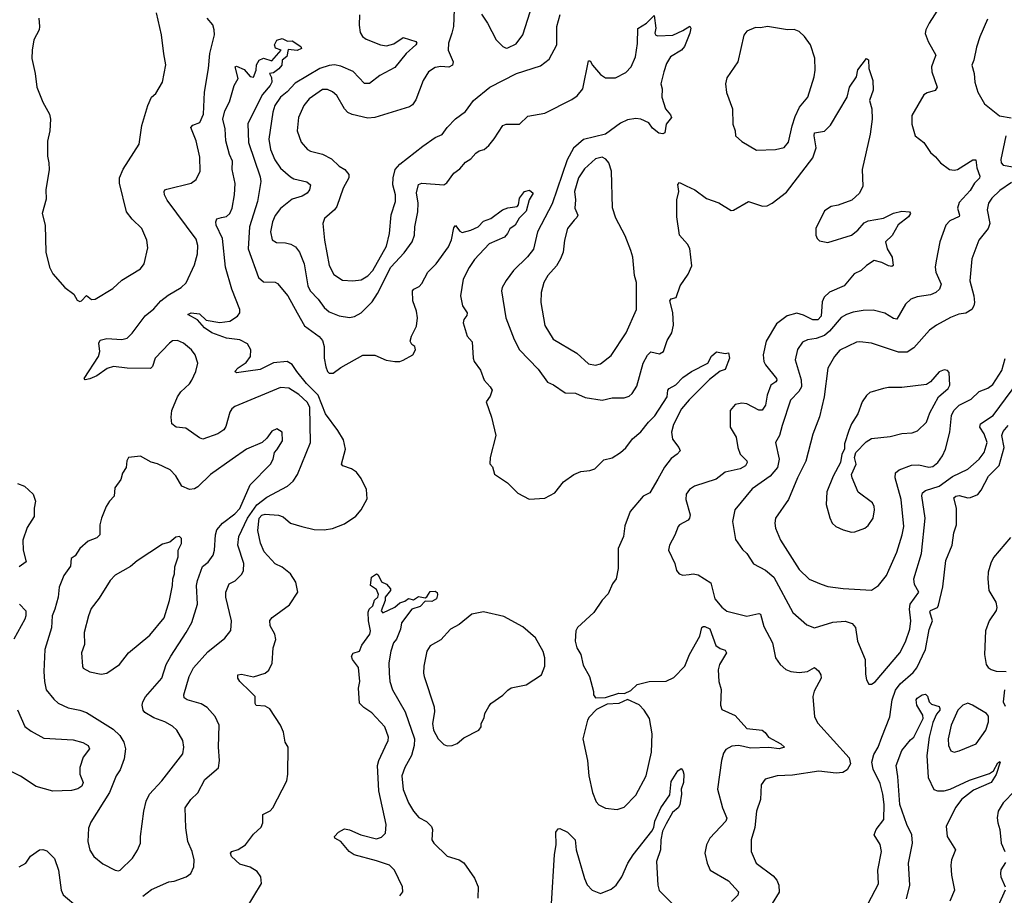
# Model space of a CAD drawing. Extents: x 2056909 to 2160450, y 827444 to 1016825.
# Tile 187 of 256: x 2066008 to 2071852, y 900315 to 905515. Entities that reach past the tile are written whole.
import ezdxf

# ---------------------------------------------------------------- set-up
doc = ezdxf.new("R2010")
doc.units = 0

msp = doc.modelspace()

# ---------------------------------------------------------------- linework, layer by layer
at = {"layer": '0CON10XD'}
for points in [[(2068587.5, 905575), (2068582.7, 905475), (2068573.8, 905435), (2068553.4, 905376.6), (2068551.2, 905335), (2068580.8, 905265), (2068576, 905245), (2068555, 905233.3), (2068507.2, 905237.2), (2068475, 905232.1), (2068435, 905205.6), (2068402.1, 905155), (2068359.8, 905040.2), (2068339.6, 905010.4), (2068322.7, 904997.3), (2068116, 904934), (2068075, 904930.8), (2067982, 904952), (2067955, 904964.4), (2067935.3, 904985.3), (2067889.4, 905065), (2067865, 905087.5), (2067835, 905101.1), (2067805, 905101.5), (2067725.6, 905045), (2067694.4, 905005), (2067663.1, 904935), (2067655.6, 904855), (2067678.1, 904788.1), (2067716, 904745), (2067734.6, 904734.6), (2067805, 904716.7), (2067859.3, 904689.3), (2067904.2, 904645), (2067938, 904625), (2067961.2, 904595), (2067960.8, 904575), (2067928.5, 904515), (2067890, 904405), (2067875.6, 904385), (2067816.9, 904335), (2067806.7, 904305), (2067817.3, 904205), (2067845.6, 904055), (2067872.2, 904002.2), (2067925, 903968.6), (2067985, 903964.3), (2068035, 903971.1), (2068075, 903994.4), (2068104.6, 904025), (2068185, 904169.4), (2068203.8, 904245), (2068213.4, 904356.6), (2068237.7, 904435), (2068238.5, 904475), (2068223.1, 904535), (2068224.6, 904575), (2068236.8, 904625), (2068265, 904657.9), (2068400, 904765), (2068475, 904815.6), (2068516.4, 904833.7), (2068545.6, 904875), (2068595, 904925.6), (2068655, 904970), (2068701.9, 905035), (2068798.9, 905115), (2068956, 905195), (2069098.8, 905241.2), (2069150, 905280), (2069195.6, 905365), (2069196.5, 905475), (2069215.8, 905545.8)], [(2068748.5, 905548.5), (2068785.5, 905495.5), (2068836, 905395), (2068875.7, 905355.7), (2068895, 905345.8), (2068905, 905347.1), (2068955, 905372.5), (2068995.3, 905424.7), (2069051.1, 905605)], [(2071484.3, 905615), (2071405.7, 905495), (2071385.8, 905455), (2071383.4, 905433.4), (2071400.6, 905385), (2071445.8, 905305), (2071431.9, 905268.1), (2071420.8, 905235), (2071422.9, 905205), (2071454.2, 905115), (2071441.2, 905095), (2071395, 905081.4), (2071375, 905068), (2071304.5, 904945.5), (2071304.4, 904895), (2071324, 904825), (2071375, 904786.7), (2071415, 904726.2), (2071445, 904701.2), (2071474, 904665), (2071527.5, 904625), (2071555, 904620.6), (2071575, 904625.6), (2071665, 904681.9), (2071683.8, 904683.8), (2071690.3, 904635), (2071707.8, 904585), (2071705.3, 904574.7), (2071674.6, 904545), (2071649.6, 904500.4), (2071585, 904429.4), (2071575.4, 904395), (2071587.3, 904355), (2071584.5, 904345.5), (2071529.1, 904320.9), (2071505.7, 904295), (2071469.4, 904195), (2071447.9, 904082.1), (2071442.7, 904045), (2071446.5, 904015), (2071477.8, 903945), (2071467.8, 903915), (2071446.9, 903895), (2071415, 903881.1), (2071335, 903870), (2071297.5, 903855), (2071266.7, 903825), (2071215, 903737.1), (2071195, 903740.6), (2071142.7, 903772.7), (2071075, 903790.5), (2071015, 903788.5), (2070955, 903777.8), (2070915, 903764.5), (2070885, 903745.6), (2070814.7, 903665), (2070785, 903639.7), (2070735, 903621.3), (2070685, 903614.5), (2070655, 903599.2), (2070625, 903556.2), (2070610.4, 903495), (2070646.8, 903376.8), (2070647.8, 903335), (2070632.8, 903307.2), (2070582.5, 903255), (2070534.2, 903104.2), (2070518.1, 903045), (2070494.3, 903005), (2070516.9, 902905), (2070505.4, 902855), (2070463.3, 902805), (2070355, 902728.9), (2070252.9, 902605), (2070240, 902535), (2070257.7, 902427.7), (2070298.3, 902368.3), (2070324.3, 902344.3), (2070363.5, 902283.5), (2070435, 902246.9), (2070485, 902204.3), (2070598.1, 901995), (2070681.1, 901921.1), (2070725, 901904.4), (2070835, 901937.3), (2070907.8, 901942.2), (2070948.9, 901928.9), (2070968.9, 901905), (2070981.9, 901825), (2071026.9, 901715), (2071028, 901628), (2071034.2, 901594.2), (2071049.3, 901569.3), (2071065, 901568.8), (2071085, 901583.8), (2071232.5, 901755), (2071265, 901820), (2071292.1, 901895), (2071297.9, 901945), (2071289.7, 902015), (2071294.1, 902045), (2071344.4, 902115), (2071320, 902160), (2071315.9, 902195), (2071360, 902345), (2071382.3, 902555), (2071362.4, 902687.6), (2071366.7, 902705), (2071385, 902718.5), (2071465, 902744.2), (2071545, 902801.6), (2071636.7, 902845), (2071703.3, 902905), (2071732.2, 902945), (2071750.8, 903005), (2071732.1, 903055), (2071706.7, 903095), (2071710.8, 903115), (2071785.4, 903165), (2071972.3, 903415)], [(2066120.9, 905525), (2066126.2, 905475), (2066123.5, 905455), (2066091.1, 905395), (2066080.9, 905335), (2066080.5, 905285), (2066100, 905195), (2066109.4, 905115), (2066145.6, 905025), (2066184.6, 904955), (2066190.4, 904925), (2066186.2, 904855), (2066173, 904793), (2066172.8, 904705), (2066181.8, 904665), (2066182.2, 904625), (2066163.1, 904505), (2066165, 904450), (2066141.1, 904365), (2066158.6, 904295), (2066162.9, 904135), (2066185.7, 904045), (2066205, 904006), (2066275.6, 903925.6), (2066328.8, 903885), (2066348.8, 903848.8), (2066365, 903841.2), (2066375, 903846), (2066405, 903877.5), (2066435, 903854), (2066456.7, 903855), (2066560.9, 903919.1), (2066615, 903967.5), (2066725, 904036), (2066747.5, 904065), (2066768.8, 904161.2), (2066762.5, 904205), (2066732.5, 904275), (2066675, 904330.8), (2066641.1, 904375), (2066600.4, 904545), (2066599.6, 904575), (2066623, 904627), (2066716.5, 904775), (2066733.6, 904886.4), (2066767.8, 905005), (2066790.8, 905055), (2066815, 905076.2), (2066855.8, 905144.2), (2066876.1, 905246.1), (2066862.5, 905312.5), (2066850, 905425), (2066820.6, 905555)], [(2066964.1, 903305.9), (2067015, 903351.9), (2067030.6, 903375), (2067054.3, 903425), (2067064.3, 903475), (2067049.2, 903525), (2067027.5, 903555), (2066980, 903595), (2066945, 903609.1), (2066915, 903607.3), (2066897.1, 903595), (2066811.9, 903505), (2066795.6, 903455), (2066785, 903444.4), (2066645, 903445.5), (2066565, 903455.6), (2066527, 903443), (2066465, 903400.6), (2066425, 903382.5), (2066396.7, 903376.7), (2066390, 903385), (2066475.7, 903515.7), (2066483.8, 903545), (2066477.1, 903595), (2066485, 903612.9), (2066525, 903622.1), (2066615, 903616.4), (2066645.3, 903624.7), (2066675, 903654.3), (2066753.6, 903756.4), (2066805, 903797.8), (2066845, 903845.4), (2066888.8, 903878.8), (2066967.1, 903925), (2066996.6, 903953.4), (2067045, 904058.8), (2067063.6, 904125), (2067065.4, 904175), (2067055, 904210.8), (2066882.4, 904442.4), (2066866.5, 904475), (2066865.6, 904494.4), (2066870, 904505), (2066880.4, 904509.6), (2067025.4, 904544.6), (2067055, 904566), (2067078.9, 904615), (2067077.9, 904697.9), (2067055.6, 904795), (2067022.9, 904875), (2067035, 904889.4), (2067077.1, 904905), (2067099.5, 904955), (2067105.4, 905085), (2067128, 905225), (2067135.7, 905314.2), (2067163.3, 905425), (2067163.1, 905455), (2067154.3, 905485), (2067120.8, 905525)], [(2068024, 905544), (2068023, 905483), (2068029.5, 905439.5), (2068043.3, 905415), (2068065, 905399.5), (2068150, 905365), (2068185, 905360), (2068228.1, 905371.9), (2068285, 905410), (2068360, 905385), (2068364.4, 905375), (2068360, 905365), (2068302.7, 905315), (2068235, 905230.6), (2068145.4, 905184.6), (2068085, 905135.5), (2068055, 905136.9), (2067986.9, 905206.9), (2067915, 905238.6), (2067876.7, 905246.7), (2067845, 905243.2), (2067789.4, 905225), (2067642.7, 905137.3), (2067595, 905086.2), (2067555, 905054.6), (2067521.8, 905005), (2067510.8, 904965), (2067487.7, 904805), (2067497.5, 904745), (2067523, 904683), (2067555, 904633.1), (2067615, 904581.9), (2067635, 904570.5), (2067712, 904552), (2067734, 904535), (2067728.6, 904505), (2067715, 904484.4), (2067685, 904466.7), (2067625, 904448.5), (2067555, 904393.3), (2067525, 904352.2), (2067508.4, 904315), (2067497.5, 904255), (2067506.9, 904206.9), (2067532.4, 904192.4), (2067585, 904190.9), (2067617.7, 904182.3), (2067645.9, 904165.9), (2067669.1, 904135), (2067696.8, 904065), (2067719.1, 903935), (2067731.5, 903905), (2067779.5, 903855), (2067815.6, 903805), (2067845, 903780.5), (2067905, 903756.7), (2067965, 903746.9), (2067995, 903752.9), (2068035, 903774.3), (2068100.5, 903839.5), (2068131.5, 903888.5), (2068210.3, 904045), (2068289.9, 904130.1), (2068337.3, 904195), (2068351.5, 904235), (2068353.8, 904285), (2068371.2, 904375), (2068373.6, 904425), (2068363.5, 904486.5), (2068375, 904535.7), (2068395, 904544.5), (2068525, 904534.2), (2068542.9, 904547.1), (2068585, 904604), (2068621.1, 904628.9), (2068655, 904668.6), (2068685, 904689.2), (2068715, 904722), (2068735, 904735.8), (2068765, 904743.8), (2068792.1, 904767.9), (2068825, 904807.5), (2068875, 904886.2), (2068895.7, 904894.3), (2068974.4, 904895.6), (2069025, 904941.4), (2069125, 904960.8), (2069285, 905040.8), (2069317.4, 905062.6), (2069351.4, 905105), (2069385, 905270), (2069395, 905270), (2069408.6, 905245), (2069455, 905189.4), (2069485, 905170), (2069545, 905170), (2069605, 905200.6), (2069638.2, 905235), (2069663.9, 905295), (2069675.4, 905374.6), (2069676.7, 905463.3), (2069728.8, 905495), (2069775, 905540), (2069783.3, 905465), (2069777.5, 905435), (2069783.6, 905423.6), (2069795, 905420), (2069885, 905423.8), (2069945, 905450), (2069985, 905476.7), (2069991.2, 905465), (2069986.5, 905435), (2069954.6, 905355.4), (2069935.4, 905334.6), (2069870.5, 905295), (2069846.9, 905255), (2069830.8, 905205), (2069813.8, 905135), (2069821.2, 905105), (2069818.8, 905055), (2069841.2, 904985), (2069870.5, 904950.5), (2069876, 904935), (2069846.2, 904895), (2069837, 904843), (2069825, 904837.5), (2069801.7, 904841.7), (2069765, 904870), (2069743, 904903), (2069695, 904923.8), (2069665, 904928), (2069615, 904920.6), (2069575, 904901.5), (2069484.4, 904835.6), (2069355, 904803.9), (2069295, 904752.3), (2069257.6, 904682.4), (2069167.9, 904422.1), (2069081.2, 904255), (2069057.6, 904152.4), (2069022.7, 904107.3), (2068938.6, 904025), (2068895, 903966.2), (2068872.5, 903925), (2068868.6, 903905), (2068894, 903744), (2068942.5, 903615), (2068975.5, 903555.5), (2069085, 903440), (2069141.8, 903361.8), (2069177.1, 903347.1), (2069245, 903300), (2069306.4, 903296.4), (2069365, 903270.6), (2069465, 903255.6), (2069525, 903268.9), (2069595, 903270), (2069625, 903279.2), (2069642.5, 903295), (2069670.7, 903339.3), (2069709.1, 903475), (2069735, 903522.9), (2069755, 903542.2), (2069805, 903531.5), (2069828.9, 903545), (2069850.7, 903609.3), (2069879.6, 903655), (2069889.5, 903700.5), (2069885.4, 903775.4), (2069867.5, 903845), (2069875, 903857.1), (2069904.2, 903865.8), (2069927.5, 903935), (2069976.6, 904003.4), (2069997.3, 904052.7), (2069986.2, 904156.2), (2069972.8, 904182.8), (2069924.2, 904235), (2069909.2, 904345), (2069908.8, 904445), (2069920, 904495), (2069913.8, 904536.2), (2069925, 904547.5), (2069965, 904528), (2070015, 904504), (2070085, 904454.2), (2070157.7, 904427.7), (2070231.7, 904381.7), (2070245, 904383.3), (2070335, 904435.8), (2070417.3, 904407.3), (2070445, 904410.6), (2070475, 904425.5), (2070559.6, 904490.4), (2070716.2, 904695), (2070735.4, 904755), (2070722.9, 904825), (2070725, 904843.3), (2070785, 904852.7), (2070821.3, 904888.7), (2070919.1, 905055), (2070932.8, 905115), (2070974.4, 905175), (2070983.6, 905216.4), (2071035, 905283.8), (2071046, 905276), (2071047.5, 905225), (2071072, 905155), (2071073.6, 905096.4), (2071052.5, 905035), (2071065.9, 904985.9), (2071068.8, 904925), (2071055.8, 904835), (2071009.2, 904625), (2071012.7, 904527.3), (2070993.8, 904485), (2070947, 904443), (2070865.7, 904414.3), (2070825, 904406.7), (2070785, 904380), (2070734.2, 904275), (2070732.9, 904235), (2070740.8, 904215), (2070755, 904202), (2070805, 904192.5), (2070945.4, 904234.6), (2070982.5, 904265), (2071021.2, 904308.8), (2071045, 904320), (2071135, 904337.1), (2071195, 904365.6), (2071245, 904377.1), (2071290, 904375), (2071296, 904364), (2071283.8, 904345), (2071222.2, 904297.8), (2071187.2, 904232.8), (2071147.5, 904195), (2071156.9, 904155), (2071187.3, 904105), (2071193.3, 904055), (2071185, 904050), (2071165, 904052.5), (2071125, 904072.9), (2071080, 904085), (2071033.8, 904055), (2071003.8, 904025), (2070962, 904005), (2070901.1, 903935), (2070815, 903897.5), (2070783, 903867), (2070771.2, 903838.8), (2070765.3, 903755), (2070745, 903732), (2070715, 903733.2), (2070660.8, 903760.8), (2070621.5, 903771.5), (2070563.1, 903756.9), (2070500.2, 903709.8), (2070438.1, 903605), (2070421.9, 903525), (2070424.2, 903485), (2070434.2, 903465), (2070500, 903385), (2070502.2, 903375), (2070495.6, 903365), (2070466.4, 903343.7)], [(2071752.6, 905517.4), (2071706.8, 905413.2), (2071687.4, 905352.6), (2071672.2, 905275), (2071659.6, 905245), (2071673.1, 905195), (2071677.8, 905145), (2071695.6, 905085), (2071734.6, 905014.6), (2071823.5, 904943.5), (2071893, 904933)], [(2070380.9, 904740.9), (2070495, 904744.2), (2070545, 904756), (2070572.4, 904787.6), (2070592.5, 904885), (2070610.5, 904939.5), (2070637.5, 904995), (2070686.5, 905055), (2070724.5, 905175), (2070730, 905215), (2070727.3, 905287.3), (2070701.2, 905365), (2070666.7, 905415), (2070634.1, 905444.1), (2070605, 905456.7), (2070565, 905454), (2070446.2, 905473.8), (2070405, 905466.7), (2070375, 905468.8), (2070323.9, 905446.1), (2070306.7, 905423.3), (2070271.2, 905265), (2070205, 905170), (2070197.5, 905135), (2070203, 905083), (2070240, 904985), (2070241.2, 904895), (2070254, 904855), (2070256.2, 904825), (2070295, 904792), (2070380.9, 904740.9)], [(2067682.5, 902505), (2067755, 902486.7), (2067814.3, 902485.7), (2067865, 902493.3), (2067935, 902521.1), (2068002.4, 902567.6), (2068035, 902603.8), (2068069.6, 902670.4), (2068065.5, 902725), (2068035, 902790.8), (2068007.9, 902827.9), (2067977.9, 902847.9), (2067925.7, 902865.7), (2067918, 902875), (2067942.2, 902965), (2067929.5, 903019.5), (2067896.9, 903075), (2067822.4, 903175), (2067780.2, 903285), (2067711.1, 903355), (2067652.5, 903425), (2067625, 903468.2), (2067595, 903484.5), (2067515, 903477.7), (2067435, 903437.7), (2067365, 903428.2), (2067295, 903418), (2067284.2, 903425), (2067305, 903448.5), (2067351.4, 903478.6), (2067377.3, 903515), (2067380, 903555), (2067360.5, 903590.5), (2067315, 903613.1), (2067235, 903624.2), (2067148.1, 903655), (2067104.6, 903685), (2067062.7, 903732.7), (2067006.7, 903765), (2067025.8, 903774.2), (2067075, 903767.9), (2067115, 903730.5), (2067195, 903716.4), (2067255, 903724.4), (2067301.2, 903755), (2067314, 903775), (2067314.2, 903795), (2067266.7, 903915), (2067229.6, 904045), (2067211.1, 904215), (2067174.4, 904295.6), (2067171.4, 904315), (2067177.7, 904332.3), (2067205, 904341.4), (2067235, 904345.8), (2067255, 904363.8), (2067268.9, 904395), (2067283.1, 904475), (2067286.8, 904543.2), (2067268.9, 904625), (2067272, 904675), (2067253.3, 904715), (2067232.2, 904795), (2067227.7, 904867.7), (2067213.3, 904925), (2067225, 904973.3), (2067253.4, 905026.6), (2067280, 905125), (2067303.8, 905165), (2067287.5, 905235), (2067295, 905240), (2067339.7, 905219.7), (2067375, 905177.5), (2067395, 905173.8), (2067411.2, 905215), (2067413, 905247), (2067430, 905275), (2067455, 905285.8), (2067505, 905270), (2067560, 905335), (2067527, 905347), (2067521.2, 905365), (2067535, 905393.8), (2067565, 905404), (2067597, 905387), (2067625, 905390), (2067677.5, 905355), (2067680, 905345), (2067655, 905332), (2067601.7, 905338.3), (2067593.6, 905296.4), (2067566.7, 905275), (2067563.3, 905245), (2067546, 905224), (2067515, 905200), (2067490, 905195), (2067502.5, 905172.5), (2067504.2, 905145), (2067494.3, 905125), (2067448.6, 905071.4), (2067361.7, 904898.3), (2067366.2, 904786.2), (2067435, 904582.5), (2067438.8, 904555), (2067419.1, 904435), (2067371.4, 904285), (2067364.7, 904155), (2067424.8, 903984.8), (2067455, 903958.4), (2067525, 903955.7), (2067538.7, 903948.7), (2067599.6, 903875), (2067654, 903775), (2067698, 903698), (2067785, 903633.1), (2067805, 903610), (2067815.7, 903575), (2067814.5, 903505), (2067824.1, 903454.1), (2067835, 903425.6), (2067845.8, 903415), (2067867.8, 903415), (2067915, 903450.4), (2068045, 903522.5), (2068115, 903522.9), (2068183.2, 903493.2), (2068235, 903486.2), (2068265, 903486.2), (2068285, 903493.8), (2068342.5, 903525), (2068356.7, 903555), (2068352.5, 903575), (2068336.1, 903586.1), (2068326.2, 903605), (2068334, 903635), (2068363.8, 903695), (2068368.8, 903745), (2068364.1, 903784.1), (2068340.8, 903845), (2068340, 903905), (2068346.7, 903915), (2068379.1, 903930.9), (2068395, 903948.8), (2068430, 904015), (2068480.8, 904065), (2068553.2, 904166.8), (2068571.3, 904208.7), (2068585, 904280), (2068595, 904292.5), (2068620.2, 904260.2), (2068635, 904250.8), (2068685, 904265.8), (2068728.8, 904285), (2068761.2, 904318.8), (2068805, 904334.4), (2068873.1, 904386.9), (2068905, 904398.5), (2068960, 904405), (2068968, 904415), (2068974, 904455), (2069005, 904495.8), (2069035, 904502), (2069056.7, 904485), (2069032, 904445), (2069015, 904378.8), (2068973.3, 904336.7), (2068948.9, 904295), (2068917.6, 904272.4), (2068904.4, 904245), (2068885, 904223.6), (2068795, 904184.5), (2068708.3, 904091.7), (2068675.8, 904044.2), (2068640, 903975), (2068624.4, 903875), (2068635.6, 903815), (2068664.2, 903775), (2068661.7, 903758.3), (2068644.2, 903735), (2068639.4, 903715), (2068663.8, 903636.2), (2068692.9, 903602.9), (2068699.2, 903505), (2068705.7, 903485), (2068743.4, 903433.4), (2068764, 903375), (2068801.2, 903335), (2068812, 903315), (2068801.2, 903278.8), (2068777.5, 903245), (2068809.2, 903155), (2068834, 903045), (2068801.2, 902915), (2068798.3, 902878.3), (2068815, 902860), (2068827, 902817), (2068902.5, 902765), (2068963.9, 902703.9), (2069033, 902667), (2069125.9, 902674.1), (2069183.9, 902706.1), (2069235, 902771.2), (2069296.8, 902813.2), (2069338.8, 902831.2), (2069392.7, 902837.3), (2069422.7, 902847.3), (2069475, 902900.8), (2069525, 902914), (2069573.8, 902945), (2069605, 902972), (2069644.6, 903025.4), (2069695, 903067.5), (2069739.6, 903125), (2069777.7, 903162.3), (2069850.9, 903275), (2069856, 903315), (2069864, 903325), (2069902.7, 903347.3), (2069945, 903390), (2069995, 903426.2), (2070092.5, 903475), (2070115, 903516.7), (2070145, 903543.3), (2070195, 903533.3), (2070216.2, 903536.2), (2070220.8, 903505), (2070195, 903437.5), (2070165, 903428), (2070102.1, 903377.9), (2069981.5, 903258.5), (2069936.3, 903203.7), (2069888.9, 903111.1), (2069876.7, 903065), (2069883.3, 903023.3), (2069920, 902975), (2069928, 902955), (2069911.2, 902935), (2069875, 902909.2), (2069835, 902858.6), (2069796.1, 902786.1), (2069747.5, 902705), (2069708.8, 902685), (2069632.5, 902595), (2069600, 902510), (2069592.9, 902445), (2069561.1, 902375), (2069560.8, 902255), (2069548.8, 902195), (2069526.2, 902165), (2069501.2, 902105), (2069465, 902068.8), (2069415.8, 901995), (2069318.8, 901905), (2069310, 901885), (2069305.8, 901825), (2069315.7, 901785.7), (2069338, 901745), (2069352.7, 901682.7), (2069390, 901615), (2069413.8, 901525), (2069413.3, 901505), (2069425, 901487.5), (2069485, 901490), (2069563.8, 901516.2), (2069597, 901513), (2069635, 901531.2), (2069672.8, 901567.2), (2069745, 901585.7), (2069845, 901587.5), (2069891.7, 901608.3), (2069955.7, 901675), (2069984.3, 901745), (2070045.6, 901854.4), (2070058, 901905), (2070065, 901912), (2070075, 901911.4), (2070105, 901897.8), (2070139.4, 901799.4), (2070165, 901780), (2070195, 901770), (2070202.5, 901755), (2070161.9, 901685), (2070154.4, 901655), (2070158.6, 901585), (2070172.7, 901537.3), (2070167.1, 901445), (2070175, 901418.8), (2070255, 901383.3), (2070325, 901305.6), (2070415.6, 901295.6), (2070432.7, 901282.7), (2070453.6, 901253.6), (2070526.7, 901215), (2070547.5, 901195), (2070515.6, 901184.4), (2070455, 901192.1), (2070345, 901189.7), (2070305, 901198.7), (2070275, 901205.3), (2070235, 901200.8), (2070199.2, 901180.8), (2070185, 901160), (2070172.9, 901115), (2070150, 900945), (2070180, 900835), (2070206.3, 900773.7), (2070199.5, 900755), (2070105, 900653.8), (2070085.7, 900615), (2070074.2, 900565), (2070088.6, 900505), (2070106, 900465), (2070215, 900400.4), (2070274.6, 900335), (2070271.5, 900315), (2070232.7, 900277.3)], [(2071860.8, 904825), (2071831.2, 904685), (2071834.6, 904665), (2071845, 904651.8), (2071902.2, 904642.2)], [(2069425, 903464.4), (2069455, 903471.9), (2069518.3, 903521.7), (2069607.8, 903655), (2069670, 903795), (2069669.1, 903955), (2069656.5, 903995), (2069646.7, 904105), (2069635.7, 904145), (2069601.7, 904231.7), (2069547, 904337), (2069527.3, 904397.3), (2069520.6, 904615), (2069504.5, 904664.5), (2069486.9, 904686.9), (2069465, 904699.4), (2069425, 904689.4), (2069361.1, 904628.9), (2069324.1, 904575.9), (2069300.4, 904495), (2069306.7, 904445), (2069303.1, 904395), (2069320, 904355), (2069315, 904340), (2069300, 904325), (2069260, 904275), (2069241.5, 904205), (2069233.3, 904135), (2069218.2, 904095), (2069195, 904054.3), (2069143.3, 903995), (2069118.2, 903955), (2069102.5, 903895), (2069101.5, 903835), (2069125, 903698.8), (2069175, 903617.5), (2069315, 903535.6), (2069385, 903471.9), (2069425, 903464.4)], [(2071895, 904549.1), (2071825, 904500.5), (2071778.1, 904455), (2071757.8, 904425), (2071750, 904385), (2071766.5, 904305), (2071756.9, 904275), (2071701.5, 904205), (2071659.5, 904095), (2071647.5, 903965), (2071670.9, 903875), (2071674.6, 903835), (2071671.5, 903815), (2071659.4, 903795), (2071625, 903772.2), (2071583.1, 903766.9), (2071532.7, 903747.3), (2071449.1, 903700.9), (2071408.9, 903671.1), (2071315, 903566.7), (2071275, 903540.9), (2071225, 903540), (2071065, 903594.4), (2070995, 903602.5), (2070975, 903600.8), (2070876.7, 903553.3), (2070844.4, 903515), (2070805.5, 903445), (2070782.9, 903275), (2070755, 903156.7), (2070716, 903054), (2070675, 902894), (2070625.4, 902795), (2070572.2, 902665), (2070494.4, 902555.6), (2070489.4, 902525), (2070494.4, 902495), (2070523.4, 902423.4), (2070635, 902250.8), (2070695, 902192.5), (2070765, 902162.5), (2070805, 902149.2), (2070895, 902136.9), (2071065, 902127.5), (2071106.2, 902155), (2071152.5, 902215), (2071166.2, 902246.2), (2071215, 902353.8), (2071246.8, 902455), (2071255.3, 902505), (2071240.7, 902665), (2071205.5, 902795), (2071205.7, 902825), (2071227.6, 902842.4), (2071301.2, 902868.8), (2071345, 902870.9), (2071405, 902857.1), (2071427.5, 902862.5), (2071457.5, 902885), (2071485.4, 902925), (2071503.1, 902965), (2071530, 903065), (2071540, 903165), (2071553.3, 903195), (2071584.4, 903225), (2071655, 903262.2), (2071703.4, 903306.6), (2071755, 903326.2), (2071785, 903348.5), (2071837.8, 903432.2), (2071857.9, 903502.1)], [(2070945, 902472), (2070965, 902474), (2071025, 902496), (2071045, 902512), (2071073.1, 902555), (2071081.9, 902605), (2071080.6, 902625), (2071069.2, 902645), (2070985, 902710), (2070949.2, 902795), (2070946, 902815), (2070972.5, 902875), (2070964, 902915), (2070971.2, 902945), (2071031.7, 903008.3), (2071065, 903028), (2071175, 903039.4), (2071245, 903058.1), (2071305, 903062.2), (2071336.3, 903073.7), (2071390, 903125), (2071410.2, 903179.8), (2071462, 903275), (2071518.8, 903325), (2071528.8, 903345), (2071525, 903420), (2071515, 903432.5), (2071495, 903436.7), (2071465.9, 903424.1), (2071415, 903363.8), (2071390.5, 903349.5), (2071245, 903330), (2071165, 903330), (2071135.5, 903324.5), (2071055, 903301.2), (2071035, 903283.3), (2071009.2, 903245), (2070984, 903175), (2070946, 903115), (2070929.2, 903075), (2070903, 902997), (2070904, 902965), (2070888.8, 902935), (2070880, 902885), (2070835.8, 902805), (2070798.3, 902711.7), (2070795.8, 902635), (2070816.1, 902556.1), (2070830, 902525), (2070852.5, 902505), (2070895, 902486.2), (2070945, 902472)], [(2066739.4, 900310.6), (2066790.5, 900349.5), (2066892.5, 900395), (2066925, 900400), (2066995.8, 900424.2), (2067023.8, 900445), (2067040.8, 900485), (2067043.1, 900525), (2067032.5, 900575), (2067005.6, 900635), (2066993.5, 900715), (2066989.5, 900835), (2067024.3, 900885), (2067066.2, 900923.8), (2067106.3, 901003.7), (2067187.5, 901072.5), (2067192.9, 901115), (2067187.3, 901195), (2067191.9, 901325), (2067167.6, 901377.6), (2067119.8, 901429.8), (2067085, 901452.9), (2067001.2, 901475), (2066985, 901488.8), (2066981.9, 901505), (2067014, 901615), (2067039.6, 901665), (2067125, 901761.9), (2067225, 901842), (2067262.1, 901887.9), (2067264.4, 901945), (2067231.1, 902085), (2067230.6, 902115), (2067252, 902165), (2067287.2, 902182.8), (2067327.4, 902222.6), (2067336.9, 902245), (2067338.5, 902285), (2067301.8, 902395), (2067309.2, 902445), (2067360.5, 902555), (2067415, 902634.2), (2067475, 902680), (2067598, 902745), (2067630.8, 902775), (2067657.1, 902815), (2067734.5, 903005), (2067730, 903215), (2067713.3, 903243.3), (2067665, 903290), (2067605, 903326.4), (2067555, 903331.1), (2067285, 903217.1), (2067266.3, 903203.7), (2067255, 903184), (2067231.5, 903098.5), (2067219.8, 903080.2), (2067184.6, 903055.4), (2067095, 903024.2), (2067075, 903031.4), (2066995, 903088.6), (2066936.2, 903096.2), (2066911.1, 903115), (2066907.1, 903155), (2066911.2, 903195), (2066944.5, 903275), (2066964.1, 903305.9)], [(2070466.4, 903343.7), (2070444, 903285), (2070435.5, 903225), (2070415, 903197.1), (2070395, 903197.1), (2070325, 903232.9), (2070295, 903238.1), (2070255, 903229.2), (2070226, 903195), (2070225.8, 903095), (2070261.5, 903035), (2070270, 902975), (2070284.5, 902935), (2070324.4, 902895), (2070326.7, 902885), (2070316.4, 902865), (2070285, 902848.2), (2070195, 902828.9), (2070142.9, 902787.1), (2070014.4, 902745.6), (2069984.5, 902725.5), (2069965, 902697.5), (2069962.9, 902665), (2069988.1, 902575), (2069984.5, 902555.5), (2069975, 902542.9), (2069925, 902515.7), (2069915.8, 902505), (2069896.3, 902453.7), (2069864.2, 902395), (2069858.6, 902365), (2069897.5, 902285), (2069906, 902245), (2069922, 902225), (2069945, 902215.6), (2069981.2, 902221.2), (2070005, 902224.4), (2070035, 902219.1), (2070109.8, 902169.8), (2070134.5, 902075), (2070175, 902026.9), (2070205, 902002.7), (2070325, 901973.5), (2070395, 901988.1), (2070405, 901984), (2070425, 901911.2), (2070476.9, 901815), (2070494.2, 901725), (2070521.2, 901685), (2070555, 901656.2), (2070585, 901644), (2070635, 901638), (2070685, 901644.4), (2070725, 901668), (2070749.1, 901649.1), (2070764, 901625), (2070765.8, 901605), (2070723.3, 901526.7), (2070715.4, 901495), (2070725.7, 901375), (2070745, 901337.5), (2070932.2, 901132.2), (2070940, 901095), (2070919.5, 901060.5), (2070894.7, 901045.3), (2070855, 901041.1), (2070751.7, 901051.7), (2070595, 901027.7), (2070504.7, 901025.3), (2070433.3, 901005), (2070408.3, 900971.7), (2070405.5, 900885), (2070381.5, 900815), (2070372.1, 900717.9), (2070350.8, 900645), (2070349.2, 900575), (2070380, 900505), (2070481.2, 900431.2), (2070501.5, 900405), (2070514.5, 900375), (2070515.5, 900334.5), (2070474.5, 900265.5)], [(2066595, 900460), (2066605, 900464.2), (2066677.8, 900535), (2066707.6, 900582.4), (2066725.5, 900624.5), (2066725.7, 900665), (2066745.6, 900815), (2066759.4, 900875), (2066778.1, 900915), (2066851.1, 900995), (2066976.7, 901155), (2066981.5, 901195), (2066975.5, 901235), (2066941.4, 901295), (2066915, 901319.4), (2066869.2, 901345), (2066805, 901368.5), (2066751.2, 901401.2), (2066740, 901415), (2066735.6, 901445), (2066738.5, 901465), (2066755, 901494.2), (2066851.1, 901605), (2066878.2, 901685), (2066904.5, 901735), (2066995.5, 901875), (2067030.5, 901935), (2067063.8, 902045), (2067057.7, 902155), (2067063.6, 902185), (2067092.9, 902267.1), (2067127.1, 902292.9), (2067156, 902335), (2067164.1, 902365), (2067169.2, 902455), (2067178.8, 902485), (2067211.5, 902525), (2067285, 902580), (2067315, 902612.1), (2067376.3, 902753.7), (2067495.7, 902875), (2067512.5, 902905), (2067520, 902945), (2067535, 902960), (2067567.1, 903015), (2067565.9, 903065.9), (2067535, 903086), (2067505, 903071.2), (2067475, 903030), (2067447.5, 903005), (2067355, 902964.4), (2067269.4, 902905), (2067141.4, 902815), (2067065, 902741.1), (2067045, 902728.1), (2067015, 902724.4), (2066970, 902745), (2066935, 902806.2), (2066901.2, 902841.2), (2066825, 902877.5), (2066787.3, 902887.3), (2066725, 902922.5), (2066654.1, 902915.9), (2066643.9, 902896.1), (2066640, 902855), (2066618.3, 902821.7), (2066608.8, 902785), (2066572.5, 902735), (2066569.4, 902685), (2066540, 902655), (2066522, 902625), (2066494, 902555), (2066484.2, 902515), (2066484, 902455), (2066465, 902437.5), (2066415, 902418), (2066364.5, 902375.5), (2066337.9, 902332.1), (2066313.8, 902315), (2066309.7, 902270.3), (2066270.8, 902215), (2066242.5, 902145), (2066235.7, 902085), (2066216.7, 902015), (2066200.9, 901975), (2066196.9, 901903.1), (2066156.2, 901775), (2066151.9, 901645), (2066154.4, 901585), (2066165, 901536.2), (2066209.8, 901479.8), (2066237.1, 901457.1), (2066295, 901427.8), (2066365.5, 901415.5), (2066405, 901401.4), (2066561.9, 901301.9), (2066603.2, 901263.2), (2066625.6, 901225), (2066635.4, 901185.4), (2066628.8, 901125), (2066605, 901061.2), (2066580.6, 901025), (2066540, 900925), (2066430.7, 900749.3), (2066415.4, 900714.6), (2066411.5, 900635), (2066425, 900584), (2066448.1, 900545), (2066501.1, 900501.1), (2066575, 900464.4), (2066595, 900460)], [(2071043.5, 900266.5), (2071106.4, 900383.6), (2071101.5, 900465), (2071124.5, 900575), (2071116.3, 900616.3), (2071080, 900675), (2071092.5, 900705), (2071138.2, 900765), (2071138.4, 900855), (2071131.5, 900915), (2071115, 900980), (2071074.4, 901065), (2071066.9, 901105), (2071077.9, 901152.1), (2071104.5, 901195), (2071126.2, 901253.8), (2071172.9, 901375), (2071186.2, 901475), (2071207.5, 901532.5), (2071235, 901571.8), (2071311.1, 901638.9), (2071333.6, 901666.4), (2071385.3, 901775), (2071406.6, 901893.4), (2071425.3, 901945), (2071411.4, 901998.6), (2071415, 902006.1), (2071455, 902024.6), (2071462.1, 902037.9), (2071487.2, 902147.2), (2071506.1, 902303.9), (2071543.5, 902395), (2071552.5, 902467.5), (2071569.2, 902515), (2071568.5, 902615), (2071553.8, 902675), (2071565, 902685.7), (2071585, 902689.4), (2071635, 902676), (2071651.7, 902678.3), (2071695, 902696.2), (2071715, 902721.2), (2071759.2, 902805), (2071822.5, 902867.5), (2071852.2, 902975), (2071837.7, 903045), (2071845, 903070), (2071875, 903105.3)], [(2065995, 902760.2), (2066037.3, 902745), (2066088, 902698), (2066102, 902655), (2066094.3, 902615), (2066094.2, 902565), (2066051.5, 902498.5), (2066025.5, 902425), (2066027.8, 902365), (2066045.6, 902295), (2066004.6, 902265.4)], [(2067351.2, 900235), (2067444, 900385), (2067438.8, 900425), (2067417, 900457), (2067375, 900482.5), (2067315, 900500), (2067265.8, 900545), (2067260, 900565), (2067266.7, 900575), (2067305, 900587.1), (2067347.5, 900615), (2067395, 900677.5), (2067440.3, 900719.7), (2067450.8, 900745), (2067452, 900795), (2067495, 900817.1), (2067510.8, 900835), (2067593.8, 900995), (2067600, 901035), (2067601.2, 901195), (2067584, 901225), (2067574.1, 901284.1), (2067555.8, 901325), (2067491.7, 901421.7), (2067465, 901437.5), (2067411.3, 901441.3), (2067405.7, 901455), (2067406.2, 901496.2), (2067375, 901525.5), (2067314.4, 901585), (2067302.9, 901605), (2067302.5, 901625), (2067325, 901628.9), (2067395, 901612.2), (2067465, 901634), (2067486.9, 901653.1), (2067507.1, 901692.9), (2067511.9, 901785), (2067527.5, 901835), (2067522.5, 901865), (2067495.5, 901915.5), (2067493.4, 901946.6), (2067506.2, 901965), (2067608.9, 902041.1), (2067658.8, 902115), (2067647.5, 902175), (2067615.6, 902225), (2067565, 902264.4), (2067525, 902284.4), (2067458.9, 902355), (2067437.3, 902407.3), (2067422.1, 902482.1), (2067430, 902555), (2067445, 902572.4), (2067465, 902578.1), (2067545, 902572.1), (2067572.4, 902562.4), (2067615, 902525.6), (2067682.5, 902505)], [(2066492.1, 901627.9), (2066525, 901634.2), (2066601.2, 901685), (2066654, 901755), (2066779.8, 901860.2), (2066865, 901963.1), (2066896.2, 902065), (2066914.5, 902155), (2066916.2, 902195), (2066925.9, 902225), (2066927.9, 902265), (2066949.5, 902325), (2066948, 902365), (2066968.8, 902405), (2066967.5, 902435), (2066956.4, 902446.4), (2066935, 902441.2), (2066898.3, 902411.7), (2066855, 902400.8), (2066705, 902300.6), (2066665, 902266.9), (2066574.5, 902215.5), (2066545, 902184), (2066479.8, 902080.2), (2066431.2, 902018.8), (2066416.5, 901975), (2066390, 901875), (2066392.9, 901805), (2066374.4, 901755), (2066380.8, 901675), (2066385, 901664.2), (2066425, 901641.4), (2066492.1, 901627.9)], [(2071889.6, 902440.4), (2071788.8, 902321.2), (2071771.9, 902288.1), (2071756.7, 902235), (2071754.3, 902194.3), (2071761.2, 902125), (2071801.3, 902055), (2071809.1, 902025), (2071803.8, 902006.2), (2071763.6, 901945), (2071741.5, 901885), (2071735.4, 901745.4), (2071745.5, 901685.5), (2071757.4, 901667.4), (2071775.4, 901655.4), (2071805, 901645.6), (2071864.2, 901644.2)], [(2068265, 900311.9), (2068282.2, 900335), (2068280, 900365), (2068232.3, 900465), (2068203.1, 900493.1), (2068125, 900520.6), (2067993.3, 900555), (2067964.3, 900574.3), (2067914.2, 900634.2), (2067878.8, 900655), (2067876.7, 900665), (2067899.5, 900690.5), (2067935, 900709.2), (2067965, 900704.2), (2068033.7, 900673.7), (2068125, 900650), (2068155, 900660), (2068178.5, 900685), (2068183.8, 900735), (2068139.5, 900935), (2068132.7, 901085), (2068138.9, 901115), (2068177.3, 901197.3), (2068194.6, 901235), (2068196.9, 901255), (2068175, 901315.8), (2068098.3, 901398.3), (2068050.6, 901430.6), (2068025.9, 901455.9), (2068018.6, 901545), (2068027.5, 901585), (2068018.6, 901668.6), (2067983.8, 901715), (2067976.7, 901735), (2067987.5, 901752.5), (2068025.9, 901764.1), (2068039.3, 901800.7), (2068086.2, 901865), (2068090, 901885), (2068078.1, 901945), (2068077, 901997), (2068082.5, 902015), (2068103.3, 902035), (2068113, 902067), (2068133.6, 902086.4), (2068138, 902102), (2068125, 902131.2), (2068090, 902155), (2068096.7, 902205), (2068125, 902223.8), (2068135, 902218.8), (2068155, 902176.7), (2068185, 902163.3), (2068208, 902135), (2068208.8, 902125), (2068176.7, 902085), (2068176.7, 902065), (2068153.8, 902005), (2068163.6, 901993.6), (2068235, 902026.2), (2068265, 902052.5), (2068295, 902062.5), (2068315, 902078), (2068345, 902070), (2068375, 902090), (2068415, 902081.2), (2068425, 902086.7), (2068445, 902120), (2068475, 902122), (2068485, 902113.3), (2068488.6, 902098.6), (2068481.9, 902075), (2068455, 902060.6), (2068415, 902062), (2068385, 902030), (2068335, 902014), (2068275, 901933.3), (2068267.5, 901895), (2068244.2, 901835.8), (2068226.1, 901813.9), (2068211.2, 901765), (2068200, 901695), (2068200.6, 901635), (2068204.5, 901585), (2068220, 901535), (2068296.4, 901405), (2068351.7, 901245), (2068349, 901205), (2068334.2, 901145), (2068294.7, 901075), (2068275.4, 901025.4), (2068285, 900944), (2068315, 900864.2), (2068345, 900814.4), (2068377.6, 900777.6), (2068423.6, 900753.6), (2068453, 900723), (2068458, 900705), (2068454.4, 900645), (2068465.7, 900625), (2068545, 900546.9), (2068617.5, 900525), (2068645, 900508.8), (2068707.7, 900417.7), (2068728.8, 900365), (2068727.3, 900297.3)], [(2066006.7, 902045), (2066044.3, 902005), (2066044.5, 901975), (2066038.9, 901955), (2065973.2, 901836.8)], [(2068545, 901202), (2068575, 901203.8), (2068605, 901216.2), (2068645, 901251.2), (2068732.5, 901295), (2068747.5, 901315), (2068747.5, 901335), (2068765, 901370), (2068768.8, 901395), (2068792.7, 901437.3), (2068805, 901453.3), (2068875, 901503.8), (2068905.7, 901534.3), (2068925, 901548), (2069014.3, 901565.7), (2069105.5, 901624.5), (2069124.2, 901675), (2069125.8, 901725), (2069116.1, 901763.9), (2069069.2, 901845), (2068995, 901908.6), (2068880.9, 901970.9), (2068760.9, 901999.1), (2068691.2, 901985), (2068616.1, 901923.9), (2068565, 901895.4), (2068508.2, 901831.8), (2068445, 901797.1), (2068425.6, 901765), (2068407.1, 901675), (2068404.3, 901635), (2068409.4, 901615), (2068468.5, 901435), (2068470.5, 901405), (2068458.5, 901335), (2068464.4, 901295), (2068492.5, 901245), (2068525, 901211.2), (2068545, 901202)], [(2071272.5, 900295), (2071291.2, 900375), (2071284.7, 900505), (2071307.9, 900625), (2071304.3, 900674.2), (2071274.7, 900735), (2071232.4, 900855), (2071221.4, 901021.4), (2071211.5, 901085), (2071244.6, 901175), (2071295, 901239.2), (2071316, 901255), (2071371.2, 901365), (2071368, 901385), (2071332.9, 901445), (2071328.8, 901475), (2071335, 901486.7), (2071365, 901506.2), (2071385, 901510), (2071397, 901497), (2071406.7, 901465), (2071420.5, 901450.5), (2071465, 901435.7), (2071470, 901425), (2071469.6, 901415), (2071449.1, 901390.9), (2071428.4, 901341.6), (2071406.6, 901253.4), (2071393.5, 901145), (2071400.6, 901015), (2071435, 900943.8), (2071455, 900936), (2071495.5, 900935.5), (2071530.5, 900945), (2071645, 900999.7), (2071765, 901038.1), (2071789.2, 901055), (2071815, 901102), (2071825, 901110), (2071828.8, 901105), (2071805, 901032), (2071775, 900985.6), (2071670.4, 900939.6), (2071598.9, 900885), (2071565, 900839.2), (2071506.7, 900725), (2071513.8, 900663.8), (2071562.5, 900585), (2071539.4, 900525), (2071534.5, 900495), (2071538.5, 900435), (2071557.5, 900345), (2071528.8, 900281.2)], [(2071854.2, 901535), (2071846.2, 901465), (2071857.7, 901437.7)], [(2069555, 900824.2), (2069595, 900839.2), (2069665, 900910), (2069726.2, 901025), (2069757.9, 901165), (2069761.8, 901275), (2069745.4, 901365.4), (2069715, 901413.8), (2069685.5, 901445.5), (2069615, 901477.5), (2069565, 901453.8), (2069495, 901450), (2069431.7, 901418.3), (2069387.5, 901372.5), (2069378, 901355), (2069351.2, 901245), (2069377.5, 901115), (2069385.8, 901025), (2069408.1, 900925), (2069430.3, 900870.3), (2069445, 900852.2), (2069485, 900832.9), (2069555, 900824.2)], [(2071555, 901166), (2071585, 901172.5), (2071685, 901214), (2071742.5, 901295), (2071759.2, 901345), (2071758.3, 901378.3), (2071746.7, 901395), (2071664, 901445), (2071635, 901455.5), (2071605.4, 901444.6), (2071576.9, 901415), (2071537.8, 901325), (2071519.4, 901245), (2071520.6, 901205), (2071535, 901173.8), (2071555, 901166)], [(2065995, 901416), (2066038.5, 901318.5), (2066075, 901290), (2066151.7, 901248.3), (2066325, 901238.7), (2066382.7, 901222.7), (2066414.4, 901205), (2066423.1, 901185), (2066384.5, 901135.5), (2066365.6, 901075), (2066365.6, 901035), (2066384.7, 900985), (2066377.4, 900962.6), (2066353, 900947), (2066315, 900936.8), (2066205, 900933.1), (2066105, 900960.6), (2066012.6, 901022.6), (2065945, 901055.4)], [(2069164.5, 900265), (2069182.6, 900557.4), (2069192.2, 900615), (2069190.7, 900689.3), (2069205, 900710), (2069215, 900712.5), (2069260.5, 900690.5), (2069305.7, 900645), (2069310.6, 900585), (2069360, 900415), (2069377.3, 900377.3), (2069405.6, 900345.6), (2069455.8, 900325.8), (2069518.3, 900351.7), (2069548.1, 900375), (2069581.5, 900425), (2069618.2, 900505), (2069648.8, 900555), (2069759.3, 900695), (2069771.5, 900718.5), (2069777.1, 900755), (2069814.1, 900835), (2069867.8, 900912.2), (2069875, 900990), (2069915, 901053.3), (2069935, 901067.5), (2069945, 901056.7), (2069950.5, 901035), (2069947.2, 900985), (2069934.5, 900945), (2069936.4, 900915), (2069926.8, 900853.2), (2069917.1, 900835), (2069883.4, 900806.6), (2069845, 900738.6), (2069823.1, 900696.9), (2069812.7, 900645), (2069811.3, 900585), (2069788.5, 900515), (2069795.8, 900375), (2069804.2, 900344.2), (2069821.2, 900325), (2069878.7, 900268.7)], [(2071914.5, 900935), (2071845.6, 900865), (2071816.5, 900815), (2071810, 900775), (2071814.5, 900745), (2071825.5, 900705), (2071834.4, 900625), (2071855.5, 900575)], [(2066005, 900484.2), (2066044.5, 900505.5), (2066072.1, 900547.9), (2066125, 900585.7), (2066145, 900587.1), (2066169.7, 900579.7), (2066214.4, 900534.4), (2066237.8, 900465), (2066253.3, 900345), (2066265, 900317.5), (2066355, 900242.2)], [(2071859.7, 900510.3), (2071832.8, 900467.2), (2071829.2, 900445), (2071832, 900425), (2071857.5, 900365)], [(2071857.1, 900345), (2071816.6, 900253.4)]]:
    msp.add_lwpolyline(points, dxfattribs=at)

doc.saveas('drawing.dxf')
